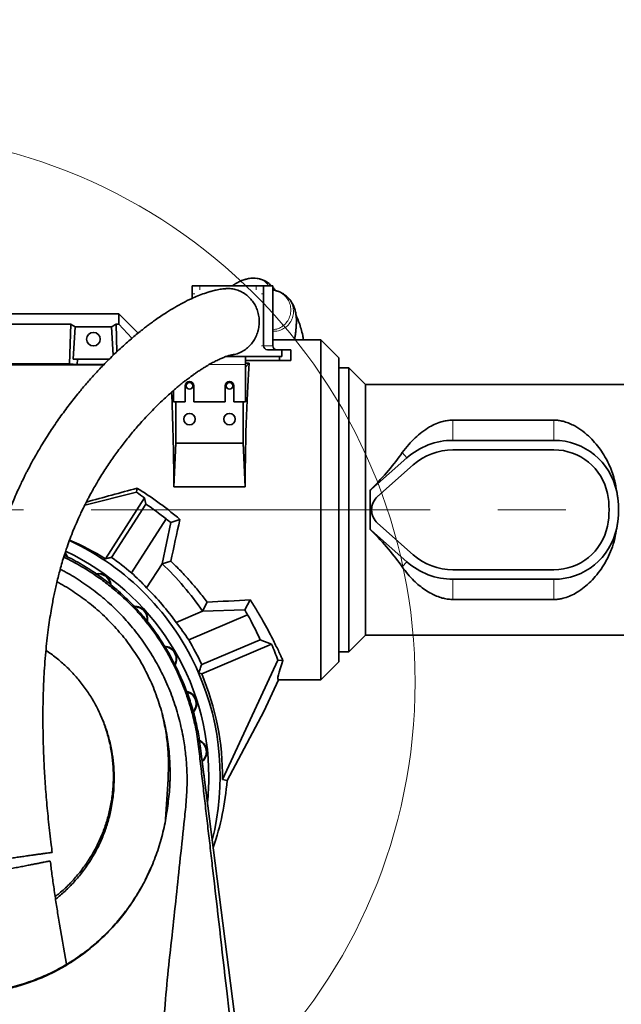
# Model space of a CAD drawing. Header units: millimetres. Extents: x 0 to 12115, y 0 to 8400.
# Tile 89 of 120: x 7390 to 7841, y 4732 to 5471. Entities that reach past the tile are written whole.
import ezdxf

# ---------------------------------------------------------------- set-up
doc = ezdxf.new("R2010")
doc.units = ezdxf.units.MM
doc.header["$LTSCALE"] = 20
doc.linetypes.add('CENTERX2', pattern=[20.32, 12.7, -2.54, 2.54, -2.54])
doc.layers.add('SVART_TEXT', color=7, linetype='Continuous')
doc.styles.add('SLDTEXTSTYLE0', font='TXT', dxfattribs={"width": 0.605})
doc.dimstyles.new('SLDDIMSTYLE0', dxfattribs={"dimtxt": 70, "dimasz": 70, "dimexe": 0, "dimexo": 0.0625, "dimgap": 17.5, "dimtad": 1, "dimdec": 1, "dimrnd": 1e-09, "dimzin": 12, "dimdsep": 46, "dimtxsty": 'SLDTEXTSTYLE0', "dimsah": 1, "dimcen": 0.09, "dimadec": 0, "dimazin": 3, "dimtfac": 1, "dimtofl": 0, "dimtmove": 0, "dimatfit": 3, "dimfxl": 1, "dimfrac": 2, "dimtolj": 1, "dimtzin": 12, "dimarcsym": 0})

# ---------------------------------------------------------------- blocks, each defined once
blk = doc.blocks.new('_D_29')
at = {"color": 7, "linetype": 'Continuous', "lineweight": 0}
for p, q in [((6992.24, 4998.77), (6992.24, 5857.82)), ((8778.06, 5165.35), (8778.06, 5857.82)), ((6992.24, 5827.82), (8778.06, 5827.82))]:
    blk.add_line(p, q, dxfattribs=at)
at = {"color": 7, "linetype": 'Continuous', "lineweight": 18}
for points in [[(6992.24, 5827.82), (7062.24, 5817.82), (7062.24, 5837.82)], [(8778.06, 5827.82), (8708.06, 5837.82), (8708.06, 5817.82)]]:
    blk.add_solid(points, dxfattribs=at)
at = {"color": 7, "linetype": 'Continuous', "lineweight": 18, "insert": (7850.44, 5918.06), "char_height": 70, "attachment_point": 1, "style": 'SLDTEXTSTYLE0'}
blk.add_mtext('*)', dxfattribs=at)
blk = doc.blocks.new('_D_32')
at = {"layer": 'SVART_TEXT'}
for p, q in [((7345.56, 4907.31), (7345.56, 5577.82)), ((8558.06, 5108.07), (8558.06, 5577.82)), ((7345.56, 5547.82), (8558.06, 5547.82))]:
    blk.add_line(p, q, dxfattribs=at)
for points in [[(7345.56, 5547.82), (7415.56, 5537.82), (7415.56, 5557.82)], [(8558.06, 5547.82), (8488.06, 5557.82), (8488.06, 5537.82)]]:
    blk.add_solid(points, dxfattribs=at)
at = {"layer": 'SVART_TEXT', "insert": (7917.1, 5638.06), "char_height": 70, "attachment_point": 1, "style": 'SLDTEXTSTYLE0'}
blk.add_mtext('*)', dxfattribs=at)
blk = doc.blocks.new('_D_46')
at = {"color": 7, "linetype": 'Continuous', "lineweight": 0}
for p, q in [((7059.56, 5262.86), (7059.56, 5717.82)), ((8778.06, 5193.81), (8778.06, 5717.82)), ((8778.06, 5687.82), (7059.56, 5687.82))]:
    blk.add_line(p, q, dxfattribs=at)
at = {"color": 7, "linetype": 'Continuous', "lineweight": 18}
for points in [[(7059.56, 5687.82), (7129.56, 5677.82), (7129.56, 5697.82)], [(8778.06, 5687.82), (8708.06, 5697.82), (8708.06, 5677.82)]]:
    blk.add_solid(points, dxfattribs=at)
at = {"color": 7, "linetype": 'Continuous', "lineweight": 18, "insert": (7884.1, 5778.06), "char_height": 70, "attachment_point": 1, "style": 'SLDTEXTSTYLE0'}
blk.add_mtext('*)', dxfattribs=at)

msp = doc.modelspace()

# ---------------------------------------------------------------- linework, layer by layer
at = {"color": 7, "linetype": 'Continuous', "lineweight": 35}
for p, q in [((7519.582129, 5265.316622), (7519.582129, 5271.316622)), ((7525.220285, 5271.316622), (7519.582129, 5271.316622)), ((7519.582129, 5265.316622), (7519.582129, 5261.910274)), ((7567.506453, 5271.316622), (7525.220285, 5271.316622)), ((7567.506453, 5271.316622), (7573.144609, 5271.316622)), ((7573.144609, 5265.316622), (7573.144609, 5271.316622)), ((7573.144609, 5271.316622), (7579.985011, 5271.316622)), ((7573.144609, 5226.316622), (7573.144609, 5265.316622)), ((7579.985011, 5265.316622), (7579.985011, 5271.316622)), ((7581.911008, 5267.720594), (7579.985011, 5268.12545)), ((7579.985011, 5226.316622), (7579.985011, 5265.316622)), ((7581.709588, 5267.781355), (7581.915129, 5267.759682)), ((7589.807399, 5263.777053), (7589.665588, 5263.909643)), ((7215.039594, 5250.314297), (7464.561545, 5250.314297)), ((7464.561545, 5242.603289), (7464.561545, 5250.314297)), ((7479.05126, 5235.824582), (7464.561545, 5250.314297)), ((7272.552801, 5242.603289), (7428.570289, 5242.603289)), ((7427.667308, 5212.760209), (7428.570289, 5242.603289)), ((7431.91146, 5240.427389), (7430.452249, 5216.314297)), ((7431.91146, 5240.427389), (7459.21163, 5240.427389)), ((7459.21163, 5240.427389), (7460.489086, 5219.317752)), ((7463.180021, 5221.873982), (7462.552801, 5242.603289)), ((7462.552801, 5242.603289), (7464.561545, 5242.603289)), ((7474.373837, 5231.931265), (7464.561545, 5242.603289)), ((7616.061545, 5230.814297), (7579.985011, 5230.814297)), ((7629.561545, 5217.314297), (7616.061545, 5230.814297)), ((7616.061545, 4975.814297), (7616.061545, 5230.814297)), ((7586.770152, 5223.316622), (7575.963686, 5223.316622)), ((7586.770152, 5218.316622), (7586.770152, 5223.316622)), ((7586.770152, 5223.316622), (7593.610554, 5223.316622)), ((7593.610554, 5215.316622), (7593.610554, 5223.316622)), ((7430.452249, 5216.314297), (7433.548349, 5216.314297)), ((7433.430225, 5212.410361), (7433.548349, 5216.314297)), ((7457.574741, 5216.314297), (7433.548349, 5216.314297)), ((7559.560051, 5218.316622), (7545.056033, 5218.316622)), ((7559.560051, 5218.316622), (7559.560051, 5212.316622)), ((7559.560051, 5218.316622), (7585.060051, 5218.316622)), ((7559.560051, 5215.316622), (7585.060051, 5215.316622)), ((7585.060051, 5215.316622), (7585.060051, 5218.316622)), ((7585.060051, 5218.316622), (7586.770152, 5218.316622)), ((7585.060051, 5215.316622), (7593.610554, 5215.316622)), ((7629.561545, 4989.314297), (7629.561545, 5217.314297)), ((7453.31745, 5212.135455), (7216.061545, 5212.135455)), ((7427.667308, 5212.760209), (7273.455782, 5212.760209)), ((7433.430225, 5212.410361), (7427.667308, 5212.760209)), ((7453.585752, 5212.410361), (7433.430225, 5212.410361)), ((7562.424905, 5213.177657), (7559.560051, 5213.177657)), ((7562.424905, 5213.177657), (7559.560051, 5210.312802)), ((7559.560051, 5184.316622), (7559.560051, 5212.316622)), ((7637.061545, 5209.814297), (7629.561545, 5209.814297)), ((7649.561545, 5197.314297), (7637.061545, 5209.814297)), ((7637.061545, 5209.814297), (7637.061545, 4996.814297)), ((7505.560051, 5192.804788), (7505.560051, 5184.316622)), ((7514.260051, 5196.316622), (7514.260051, 5184.316622)), ((7520.860051, 5184.316622), (7520.860051, 5196.316622)), ((7544.260051, 5196.316622), (7544.260051, 5184.316622)), ((7550.860051, 5184.316622), (7550.860051, 5196.316622)), ((7843.214477, 5197.314297), (7649.561545, 5197.314297)), ((7649.561545, 5009.314297), (7649.561545, 5197.314297)), ((7505.560051, 5184.316622), (7514.260051, 5184.316622)), ((7507.273302, 5153.274618), (7507.273302, 5184.316622)), ((7520.860051, 5184.316622), (7544.260051, 5184.316622)), ((7550.860051, 5184.316622), (7559.560051, 5184.316622)), ((7557.849788, 5184.316622), (7557.849788, 5153.274618)), ((7790.657463, 5170.55393), (7715.061545, 5170.55393)), ((7790.657463, 5155.414297), (7715.061545, 5155.414297)), ((7507.273302, 5153.274618), (7505.928777, 5120.437627)), ((7507.273302, 5153.274618), (7557.849788, 5153.274618)), ((7557.849788, 5153.274618), (7559.194313, 5120.437627)), ((7790.657463, 5148.314297), (7715.061545, 5148.314297)), ((7680.511019, 5142.31008), (7653.900493, 5118.732975)), ((7685.21944, 5136.995876), (7658.608914, 5113.41877)), ((7559.194313, 5120.437627), (7505.928777, 5120.437627)), ((7653.792602, 5118.854747), (7652.977634, 5117.981734)), ((7652.977634, 5117.981734), (7653.061545, 5117.946795)), ((7653.061545, 5117.946795), (7653.061545, 5116.989091)), ((7477.827773, 5116.466463), (7439.044929, 5106.787139)), ((7454.548573, 5066.642747), (7483.954202, 5112.271352)), ((7484.909024, 5107.639574), (7483.954202, 5112.271352)), ((7653.061545, 5116.989091), (7653.061545, 5089.639502)), ((7837.786058, 5116.934381), (7837.774428, 5116.989091)), ((7484.909024, 5107.639574), (7459.083373, 5067.566007)), ((7474.029697, 5056.159852), (7500.011957, 5096.476428)), ((7510.387666, 5096.138412), (7503.548111, 5093.843112)), ((7503.548111, 5093.843112), (7497.01565, 5062.880918)), ((7652.977634, 5088.64686), (7653.061545, 5088.681799)), ((7652.977634, 5088.64686), (7653.792602, 5087.773847)), ((7653.061545, 5089.639502), (7653.061545, 5088.681799)), ((7658.608914, 5093.209823), (7685.21944, 5069.632718)), ((7837.774428, 5089.639502), (7837.786058, 5089.694213)), ((7653.900493, 5087.895618), (7680.511019, 5064.318513)), ((7497.01565, 5062.880918), (7485.407628, 5044.868794)), ((7485.40779, 5044.867321), (7497.016524, 5062.880551)), ((7497.016524, 5062.880551), (7497.01565, 5062.880918)), ((7503.585954, 5064.842615), (7497.016524, 5062.880551)), ((7715.061545, 5058.314297), (7790.657463, 5058.314297)), ((7715.061545, 5051.214297), (7790.657463, 5051.214297)), ((7485.40779, 5044.867321), (7485.407628, 5044.868794)), ((7530.769569, 5034.099023), (7527.377066, 5027.181631)), ((7563.101185, 5035.738751), (7559.161353, 5028.353759)), ((7715.061545, 5036.074664), (7790.657463, 5036.074664)), ((7527.377066, 5027.181631), (7507.609189, 5018.790666)), ((7507.610625, 5018.790261), (7527.377279, 5027.180708)), ((7561.162324, 5024.487078), (7516.961372, 5005.724887)), ((7527.377066, 5027.181631), (7527.377279, 5027.180708)), ((7527.377279, 5027.180708), (7559.161353, 5028.353759)), ((7483.844467, 5020.872131), (7483.861544, 5020.85204)), ((7507.610625, 5018.790261), (7507.609189, 5018.790666)), ((7637.061545, 4996.814297), (7649.561545, 5009.314297)), ((7649.561545, 5009.314297), (7843.214477, 5009.314297)), ((7526.700207, 4980.203097), (7579.153327, 5002.468125)), ((7526.738971, 4987.222401), (7570.623552, 5005.8503)), ((7570.623552, 5005.8503), (7579.153327, 5002.468125)), ((7629.561545, 4996.814297), (7637.061545, 4996.814297)), ((7509.325148, 4981.567565), (7507.79619, 4984.76662)), ((7542.331012, 4901.105418), (7583.854511, 4990.567175)), ((7587.608379, 4990.404954), (7583.854511, 4990.567175)), ((7616.061545, 4975.814297), (7629.561545, 4989.314297)), ((7524.356268, 4981.143901), (7526.700207, 4980.203097)), ((7573.175912, 4951.937865), (7584.258111, 4975.814297)), ((7584.258111, 4975.814297), (7616.061545, 4975.814297)), ((7545.744324, 4900.328442), (7573.175912, 4951.937865)), ((7525.600291, 4926.299074), (7562.110745, 4640.314297)), ((7499.618619, 4871.3923), (7501.499458, 4901.282705)), ((7545.744324, 4900.328442), (7542.331012, 4901.105418)), ((7488.897309, 4835.211576), (7484.363687, 4825.677498))]:
    msp.add_line(p, q, dxfattribs=at)
at = {"color": 8, "linetype": 'Continuous', "lineweight": 18}
for p, q in [((7521.58469, 5265.316622), (7519.582129, 5265.316622)), ((7525.220285, 5271.316622), (7525.220285, 5268.316622)), ((7567.506453, 5268.316622), (7567.506453, 5271.316622)), ((7573.144609, 5265.316622), (7571.569469, 5265.316622)), ((7571.569469, 5226.316622), (7573.144609, 5226.316622)), ((7573.144609, 5226.316622), (7579.985011, 5226.316622)), ((7559.560051, 5212.316622), (7532.434957, 5212.316622)), ((7715.061545, 5170.55393), (7715.061545, 5155.414297)), ((7790.657463, 5170.55393), (7790.657463, 5155.414297)), ((7677.075161, 5146.187994), (7680.511019, 5142.31008)), ((7653.792602, 5118.854747), (7653.900493, 5118.732975)), ((7837.786058, 5116.934381), (7837.785646, 5116.934297)), ((7837.786058, 5089.694213), (7837.785646, 5089.694297)), ((7653.792602, 5087.773847), (7653.900493, 5087.895618)), ((7677.075161, 5060.4406), (7680.511019, 5064.318513)), ((7715.061545, 5036.074664), (7715.061545, 5051.214297)), ((7790.657463, 5036.074664), (7790.657463, 5051.214297)), ((7524.630084, 4923.912243), (7525.600291, 4926.299074)), ((7502.741236, 4898.313917), (7501.499458, 4901.282705))]:
    msp.add_line(p, q, dxfattribs=at)
at = {"color": 7, "linetype": 'CENTERX2', "lineweight": 18}
msp.add_line((7037.561545, 5103.314297), (8975.162132, 5103.314297), dxfattribs=at)
at = {"color": 7, "linetype": 'Continuous', "lineweight": 35, "flags": 128}
for points in [[(7477.827773, 5116.466463), (7478.04198, 5117.939023), (7478.274443, 5119.550985)], [(7424.24086, 5070.552738), (7425.098443, 5069.394344), (7425.712935, 5068.231883)], [(7426.197442, 5068.016679), (7425.384977, 5069.624408), (7424.357441, 5070.970182)], [(7528.558795, 4903.125241), (7528.517595, 4904.068901), (7528.302903, 4905.129636)]]:
    msp.add_lwpolyline(points, dxfattribs=at)
at = {"color": 7, "linetype": 'Continuous', "lineweight": 18}
msp.add_circle((7274.850867, 4974.024975), 411.852901, dxfattribs=at)
at = {"color": 7, "linetype": 'Continuous', "lineweight": 35}
for centre, radius in [((7445.561545, 5231.314297), 5.1), ((7517.561545, 5196.314297), 2.5), ((7547.561545, 5196.314297), 2.5), ((7517.561545, 5171.314297), 4.25), ((7547.561545, 5171.314297), 4.25)]:
    msp.add_circle(centre, radius, dxfattribs=at)
for centre, radius, start, end in [((7576.05705, 5226.228889), 2.913763, 178.274564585, 268.163793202), ((7582.897453, 5226.228889), 2.913763, 178.274564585, 268.163793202), ((7517.560051, 5196.316622), 3.3, 0, 180), ((7547.560051, 5196.316622), 3.3, 0, 180), ((7715.061545, 5103.314297), 52.1, 90, 131.541158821), ((7790.657463, 5107.314297), 48.1, 11.603582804, 90), ((7715.061545, 5103.314297), 45, 90, 131.541158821), ((7790.657463, 5107.314297), 41, 11.536959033, 90), ((7667.561545, 5103.314297), 20.6, 131.541158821, 134.739413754), ((7667.561545, 5103.314297), 13.5, 131.541158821, 228.458841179), ((7771.061545, 5103.314297), 61, 348.463040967, 11.536959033), ((7790.657463, 5107.314297), 48.1, 11.536959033, 11.603582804), ((7771.061545, 5103.314297), 68.1, 348.463040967, 11.536959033), ((7345.561545, 4903.314297), 247.318699, 51.354536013, 55.706463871), ((7667.561545, 5103.314297), 20.6, 225.260586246, 228.458841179), ((7790.657463, 5099.314297), 41, 270, 348.463040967), ((7790.657463, 5099.314297), 48.1, 270, 348.396417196), ((7790.657463, 5099.314297), 48.1, 348.396417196, 348.463040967), ((7345.561545, 4903.314297), 195, 23.523562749, 65.14122855), ((7345.561545, 4903.314297), 186.5, 0, 64.882463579), ((7345.561545, 4903.314297), 199.664292, 49.952627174, 55.349885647), ((7715.061545, 5103.314297), 45, 228.458841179, 270), ((7345.561545, 4903.314297), 220, 34.265834, 46.493906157), ((7715.061545, 5103.314297), 52.1, 228.458841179, 270), ((7449.305642, 5046.105796), 9.5, 4.448414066, 101.350144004), ((7449.305642, 5046.105796), 9.135, 6.82583216, 99.88527984), ((7345.561545, 4903.314297), 198.982991, 35.473957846, 45.347513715), ((7476.726607, 5021.415849), 9.5, 348.680964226, 92.842601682), ((7476.726607, 5021.415849), 9.135, 350.60043141, 91.149041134), ((7345.561545, 4903.314297), 247.318699, 24.493536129, 29.337025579), ((7498.415029, 4991.564297), 9.5, 330.599373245, 87.274113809), ((7498.415029, 4991.564297), 9.135, 332.200184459, 85.536264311), ((7345.561545, 4903.314297), 199.664292, 24.850114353, 30.858118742), ((7345.561545, 4903.314297), 253.764856, 20.110609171, 23), ((7345.561545, 4903.314297), 195, 345.830394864, 23.523562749), ((7345.561545, 4903.314297), 196.781864, 359.356840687, 23), ((7513.42302, 4957.855796), 9.5, 318.774158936, 77.96858413), ((7513.42302, 4957.855796), 9.135, 320.243321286, 76.047784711), ((7521.09466, 4921.763571), 9.5, 309.342868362, 65.889261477), ((7521.09466, 4921.763571), 9.135, 310.788731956, 63.925929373), ((7345.561545, 4903.314297), 186.5, 353.978210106, 0)]:
    msp.add_arc(centre, radius, start, end, dxfattribs=at)
for centre, major_axis, ratio, start_param, end_param in [((7393.014457, 5103.314297), (13.289428, 146.801806), 0.5742046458, 5.966267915, 6.0097856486), ((7498.108633, 5103.314297), (-13.289428, 146.801806), 0.5742046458, 0.2733996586, 0.3169173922), ((7565.81577, 5103.314297), (0, 127.5), 0.0524077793, 0.5322382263, 1.4360886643), ((7499.30732, 5103.314297), (0, 127.5), 0.0524077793, 4.8470966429, 5.477986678), ((7558.762808, 5103.314297), (129.392245, 85.143247), 0.3078429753, 5.3160567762, 5.6235817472), ((7393.235612, 5103.314297), (469.966236, 127.337193), 0.01370569, 4.8089341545, 4.8906231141), ((7601.510803, 5103.314297), (0, 94), 0.5543090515, 4.8583835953, 4.8690657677), ((7339.178866, 4907.427653), (210.944358, -135.944362), 0.9995421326, 1.5280353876, 1.5576238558), ((7657.935469, 5103.314297), (0, 94), 0.0524077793, 1.4248017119, 1.7167909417), ((7354.558827, 4897.515944), (207.35956, -133.634117), 0.9990582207, 1.494174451, 1.5120471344), ((7518.859401, 5103.314297), (29.04509, 127.491362), 0.0510985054, 1.638748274, 1.8889528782), ((7601.510803, 5103.314297), (0, 94), 0.5543090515, 4.555712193, 4.5663943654), ((7350.557655, 4900.094524), (165.118912, -106.411877), 0.9995421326, 1.5850977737, 1.7395201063), ((7558.762808, 5103.314297), (129.392245, -85.143247), 0.3078429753, 0.65960356, 0.967128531), ((7338.22572, 4908.041913), (169.068105, -108.956958), 0.9990582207, 1.3216473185, 1.4013666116), ((8744.251674, 5103.314297), (2436.192771, 127.325741), 0.002735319, 4.1908329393, 4.20607201), ((7341.380781, 4913.163561), (-96.35371, 226.995117), 0.9990582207, 4.7797491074, 4.7974046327), ((7348.973104, 4895.277168), (-78.625887, 185.230983), 0.9990582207, 4.8924077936, 4.9722762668), ((7643.436985, 5103.314297), (59.327277, 127.468836), 0.0475136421, 2.6806124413, 3.1637031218), ((7345.561545, 4915.606445), (0, 201.138726), 0.9981308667, 4.3800964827, 4.6363582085)]:
    msp.add_ellipse(centre, major_axis=major_axis, ratio=ratio, start_param=start_param, end_param=end_param, dxfattribs=at)
for points, knots in [([(7569.970795, 5276.467413), (7569.374808, 5276.620164), (7567.899337, 5276.998328), (7565.781326, 5277.099487), (7563.67973, 5277.022941), (7561.852164, 5276.770696), (7560.395092, 5276.458619), (7559.305236, 5276.160273), (7558.495275, 5275.905767), (7557.768575, 5275.654393), (7556.989934, 5275.358927), (7555.925944, 5274.916501), (7554.51923, 5274.258517), (7552.68741, 5273.259902), (7551.074673, 5272.285506), (7550.049036, 5271.543328), (7549.735744, 5271.316622)], [0, 0, 0, 0, 0.0807316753, 0.1998653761, 0.3009227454, 0.384378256, 0.4500798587, 0.4979060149, 0.5314193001, 0.5670880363, 0.606940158, 0.6509759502, 0.7336584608, 0.8310325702, 0.9483870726, 1, 1, 1, 1]), ([(7577.215495, 5272.985102), (7576.791829, 5273.300199), (7575.892793, 5273.968848), (7574.924184, 5274.586948), (7574.073583, 5275.061911), (7573.357797, 5275.376671), (7572.814476, 5275.561856), (7572.498032, 5275.641286), (7572.424845, 5275.640803), (7572.530344, 5275.59283), (7572.960048, 5275.427866), (7573.265784, 5275.297399), (7573.565975, 5275.163681), (7573.849482, 5275.031226), (7574.215892, 5274.855731), (7574.670116, 5274.625526), (7574.874057, 5274.53441), (7574.68975, 5274.683554), (7573.992171, 5275.085448), (7573.229597, 5275.445467), (7572.527886, 5275.732252), (7571.745735, 5276.00613), (7570.919594, 5276.267252), (7570.34134, 5276.426385), (7570.063631, 5276.502809)], [0, 0, 0, 0, 0.0491368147, 0.1042702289, 0.1661155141, 0.2299487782, 0.2902320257, 0.3425283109, 0.3787851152, 0.4061027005, 0.4266645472, 0.44888641, 0.4735092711, 0.5005092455, 0.5298134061, 0.5930520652, 0.6565747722, 0.7169080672, 0.7736693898, 0.8147771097, 0.8621454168, 0.91114289, 0.9573260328, 1, 1, 1, 1]), ([(7579.077827, 5271.316622), (7578.710012, 5271.693831), (7578.146655, 5272.271573), (7577.53433, 5272.709373), (7577.321792, 5272.861333)], [0, 0, 0, 0, 0.6529004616, 1, 1, 1, 1]), ([(7543.915644, 5269.120776), (7543.096548, 5269.033483), (7540.991903, 5268.809185), (7537.794311, 5268.178207), (7534.496629, 5267.387452), (7531.607893, 5266.557016), (7528.079762, 5265.410221), (7523.874076, 5263.823545), (7518.571436, 5261.513064), (7512.744253, 5258.624703), (7506.56209, 5255.184626), (7500.953358, 5251.749973), (7496.196068, 5248.623809), (7492.430304, 5246.020334), (7489.285104, 5243.755412), (7486.524673, 5241.705036), (7483.701737, 5239.549), (7480.404273, 5236.950052), (7476.81081, 5234.014082), (7472.975573, 5230.764335), (7468.972678, 5227.247508), (7464.736537, 5223.379108), (7460.423812, 5219.282743), (7456.178625, 5215.092833), (7451.267416, 5210.061484), (7445.752514, 5204.14403), (7439.704897, 5197.286455), (7433.325358, 5189.649407), (7426.593807, 5181.074643), (7419.462167, 5171.30576), (7412.475209, 5160.972984), (7407.051614, 5152.262752), (7403.176021, 5145.639207), (7400.881275, 5141.581067), (7398.881487, 5137.929368), (7397.221648, 5134.811311), (7395.88782, 5132.244297), (7394.743203, 5129.99749), (7393.552297, 5127.616903), (7392.091657, 5124.629931), (7390.27254, 5120.79392), (7388.123911, 5116.081088), (7385.683144, 5110.458244), (7382.920299, 5103.699663), (7380.077062, 5096.196763), (7377.380166, 5088.417203), (7375.054389, 5081.098046), (7373.067942, 5074.305049), (7371.380198, 5068.063274), (7369.977592, 5062.481967), (7368.818679, 5057.555404), (7367.835107, 5053.120804), (7366.925886, 5048.783645), (7366.031766, 5044.256717), (7364.996741, 5038.659153), (7363.848615, 5031.866094), (7362.631948, 5023.750534), (7361.486127, 5014.960426), (7360.439833, 5005.489654), (7359.516374, 4995.28089), (7358.741891, 4984.24626), (7358.152996, 4972.299982), (7357.79553, 4959.422936), (7357.714549, 4945.645286), (7357.949126, 4931.012388), (7358.522977, 4915.576186), (7359.445999, 4899.371358), (7360.716453, 4882.433041), (7362.355943, 4864.804693), (7363.872363, 4850.401951), (7364.948859, 4841.875751), (7365.257258, 4839.433132)], [0, 0, 0, 0, 0.00711246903, 0.01827528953, 0.02784851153, 0.03627117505, 0.04453151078, 0.06032475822, 0.07627924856, 0.09660535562, 0.11814542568, 0.13877936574, 0.15358123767, 0.16690605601, 0.17765070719, 0.1860946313, 0.19563457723, 0.20712031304, 0.2205789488, 0.23328935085, 0.2473898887, 0.26270234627, 0.27799258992, 0.29301413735, 0.30774949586, 0.33029000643, 0.35203603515, 0.37294904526, 0.39964613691, 0.4260100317, 0.45252609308, 0.47910434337, 0.48917098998, 0.49861357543, 0.5067283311, 0.51353872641, 0.5190658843, 0.52332855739, 0.52789517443, 0.5341364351, 0.54202507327, 0.55152698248, 0.56260179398, 0.57519694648, 0.59033840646, 0.60436160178, 0.61715197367, 0.62876590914, 0.63925157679, 0.64864710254, 0.65653369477, 0.66349760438, 0.67029940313, 0.67756251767, 0.68528637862, 0.6970525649, 0.7097600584, 0.72342224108, 0.73805640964, 0.75368516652, 0.77057838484, 0.78891392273, 0.80870342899, 0.82995443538, 0.85266934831, 0.87685878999, 0.90253593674, 0.92967923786, 0.95821930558, 0.98803050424, 1, 1, 1, 1]), ([(7552.861375, 5268.316622), (7551.593925, 5268.622586), (7549.022284, 5269.243382), (7545.969037, 5269.469492), (7544.289114, 5269.130689), (7543.926369, 5269.057532)], [0, 0, 0, 0, 0.4324573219, 0.8774508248, 1, 1, 1, 1]), ([(7549.445778, 5219.613627), (7549.784597, 5219.64038), (7551.42179, 5219.769654), (7554.302309, 5220.708174), (7557.9111, 5222.407266), (7561.217651, 5224.804751), (7564.075522, 5227.717029), (7566.453401, 5231.133385), (7568.241222, 5234.889295), (7569.421026, 5238.947661), (7569.938496, 5243.119128), (7569.788959, 5247.361657), (7568.979825, 5251.478854), (7567.519629, 5255.429417), (7565.475269, 5259.030467), (7562.868814, 5262.249101), (7559.851937, 5264.888598), (7556.492411, 5267.001453), (7554.082334, 5267.874388), (7552.861375, 5268.316622)], [0, 0, 0, 0, 0.0159080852, 0.0768688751, 0.1395977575, 0.200553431, 0.2632783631, 0.3242055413, 0.3869021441, 0.4477846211, 0.5104345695, 0.5712856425, 0.6339010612, 0.6947604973, 0.7573822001, 0.8182901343, 0.8809608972, 0.9396941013, 1, 1, 1, 1]), ([(7582.096816, 5267.722226), (7581.941485, 5267.945434), (7581.557476, 5268.497248), (7580.848747, 5269.426857), (7580.274868, 5270.064067), (7579.985011, 5270.385911)], [0, 0, 0, 0, 0.2515955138, 0.6219932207, 1, 1, 1, 1]), ([(7589.888077, 5263.861773), (7589.653762, 5264.046849), (7589.145603, 5264.448225), (7588.456536, 5264.931692), (7587.848998, 5265.338333), (7587.319525, 5265.67291), (7586.868392, 5265.945431), (7586.48683, 5266.164133), (7586.159699, 5266.340388), (7585.865254, 5266.486931), (7585.577538, 5266.617266), (7585.268676, 5266.744278), (7584.911616, 5266.879143), (7584.482295, 5267.029846), (7583.96231, 5267.201498), (7583.335615, 5267.392985), (7582.592479, 5267.606194), (7581.990195, 5267.749852), (7581.712802, 5267.816016)], [0, 0, 0, 0, 0.0329765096, 0.0715161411, 0.1192979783, 0.1780296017, 0.247654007, 0.3266751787, 0.4125200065, 0.5019036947, 0.5911920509, 0.6767607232, 0.7553527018, 0.8244355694, 0.8825592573, 0.9297094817, 0.9676263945, 1, 1, 1, 1]), ([(7596.343381, 5230.814297), (7596.360239, 5230.925141), (7596.539068, 5232.101007), (7596.816264, 5234.036858), (7597.173032, 5236.745054), (7597.462872, 5239.460566), (7597.672556, 5242.438402), (7597.741038, 5245.604547), (7597.543976, 5248.891832), (7597.079589, 5251.719293), (7596.414195, 5254.283859), (7595.372017, 5256.845858), (7594.337466, 5258.738476), (7593.252123, 5260.393325), (7591.74329, 5262.169099), (7590.549808, 5263.421211), (7589.762231, 5263.956344), (7589.729834, 5263.978357)], [0, 0, 0, 0, 0.0080198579, 0.0850770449, 0.1534911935, 0.2250635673, 0.3065965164, 0.4014155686, 0.5118954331, 0.5951108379, 0.6761543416, 0.7495680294, 0.7974378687, 0.8538359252, 0.9199668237, 0.9967077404, 1, 1, 1, 1]), ([(7603.046405, 5230.814297), (7602.848424, 5231.923873), (7602.335675, 5234.797554), (7601.25632, 5239.079403), (7599.815643, 5243.629598), (7598.521911, 5246.912299), (7597.678968, 5248.62477), (7597.466805, 5249.055788)], [0, 0, 0, 0, 0.15491317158, 0.40120832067, 0.65948901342, 0.91429555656, 1, 1, 1, 1]), ([(7414.690652, 4846.410729), (7414.434291, 4848.327185), (7413.425125, 4855.871322), (7411.956388, 4869.047734), (7410.365177, 4885.607122), (7409.177951, 4901.510259), (7408.355208, 4916.647007), (7407.869763, 4930.955708), (7407.680043, 4944.388679), (7407.74788, 4956.935735), (7408.04193, 4968.606497), (7408.531314, 4979.411655), (7409.185718, 4989.377172), (7409.978308, 4998.58133), (7410.885617, 5007.109512), (7411.887097, 5015.031505), (7412.957956, 5022.360009), (7414.006716, 5028.70179), (7414.997974, 5034.139527), (7415.906398, 5038.756174), (7416.842066, 5043.195216), (7417.87689, 5047.792548), (7419.021693, 5052.532674), (7420.309839, 5057.500794), (7421.734352, 5062.623247), (7423.388061, 5068.143364), (7425.300065, 5074.042901), (7427.487361, 5080.247227), (7429.833807, 5086.360986), (7432.159885, 5091.984302), (7434.272342, 5096.788419), (7436.104406, 5100.756884), (7437.615776, 5103.907766), (7438.799064, 5106.304392), (7439.813035, 5108.315752), (7440.870725, 5110.374657), (7442.160272, 5112.828869), (7443.720359, 5115.7199), (7445.545401, 5119.000663), (7447.569754, 5122.518937), (7450.936798, 5128.172312), (7455.626555, 5135.571089), (7461.668471, 5144.354272), (7467.837832, 5152.671397), (7474.239212, 5160.702868), (7481.227768, 5168.861819), (7488.857968, 5177.097271), (7495.33983, 5183.523839), (7500.268399, 5188.121131), (7503.432843, 5190.969201), (7506.372832, 5193.525712), (7509.003542, 5195.740872), (7511.334431, 5197.646744), (7513.376206, 5199.272424), (7515.166353, 5200.663593), (7516.734495, 5201.85597), (7518.249375, 5202.985367), (7519.847869, 5204.152467), (7521.676022, 5205.454591), (7523.700584, 5206.854723), (7525.867695, 5208.30256), (7528.101208, 5209.738208), (7530.835568, 5211.422101), (7533.989893, 5213.245042), (7537.40338, 5215.044237), (7540.515428, 5216.521682), (7542.916693, 5217.530789), (7544.674826, 5218.192509), (7545.935537, 5218.626683), (7547.176106, 5219.009976), (7548.328494, 5219.315441), (7549.062093, 5219.481928), (7549.365472, 5219.523562), (7549.453383, 5219.535626)], [0, 0, 0, 0, 0.0103962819, 0.0409250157, 0.0700997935, 0.0978124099, 0.1239820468, 0.1485525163, 0.1714905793, 0.192803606, 0.2125354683, 0.2307417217, 0.2474827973, 0.262893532, 0.2773031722, 0.2907703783, 0.3033216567, 0.3149780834, 0.3236698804, 0.3318048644, 0.3393884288, 0.347373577, 0.3566614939, 0.3654173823, 0.3751235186, 0.3858160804, 0.3975468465, 0.410389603, 0.4241145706, 0.4366974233, 0.4476908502, 0.4570034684, 0.4646073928, 0.4703562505, 0.4745532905, 0.4795575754, 0.4858349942, 0.4932673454, 0.5019865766, 0.5118101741, 0.5217794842, 0.5489363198, 0.576121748, 0.6032034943, 0.631059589, 0.660583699, 0.6948697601, 0.7308646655, 0.7454178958, 0.7595621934, 0.7725057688, 0.7842488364, 0.7944418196, 0.8035358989, 0.8115428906, 0.8184755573, 0.8246831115, 0.8320742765, 0.8403773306, 0.8499386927, 0.8602457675, 0.8709256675, 0.8819515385, 0.9001112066, 0.9179303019, 0.9347864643, 0.9507440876, 0.9590498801, 0.9673670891, 0.975667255, 0.9846690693, 0.9955575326, 1, 1, 1, 1]), ([(7715.061545, 5170.55393), (7714.868481, 5170.552722), (7713.470184, 5170.543973), (7710.869055, 5170.318409), (7706.721749, 5169.478807), (7702.21025, 5167.89842), (7696.999057, 5165.262728), (7691.728055, 5161.7653), (7686.525311, 5157.328357), (7681.569379, 5152.204294), (7678.627083, 5148.265514), (7677.075161, 5146.187994)], [0, 0, 0, 0, 0.0114906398, 0.0832225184, 0.1550394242, 0.2675196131, 0.380300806, 0.5305848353, 0.6814138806, 0.8319609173, 1, 1, 1, 1]), ([(7837.774428, 5116.989091), (7837.361301, 5119.625376), (7836.626558, 5124.31399), (7834.7022, 5130.738215), (7832.516143, 5136.358601), (7829.751544, 5141.955964), (7826.388701, 5147.446381), (7822.390317, 5152.743658), (7817.776158, 5157.730908), (7812.523332, 5162.319457), (7807.311277, 5165.763672), (7802.543979, 5168.10271), (7798.742329, 5169.455395), (7795.036068, 5170.269308), (7792.410878, 5170.536621), (7790.948421, 5170.551058), (7790.657463, 5170.55393)], [0, 0, 0, 0, 0.0987802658, 0.1756800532, 0.2527882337, 0.3297402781, 0.4185159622, 0.5075072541, 0.5963106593, 0.6942369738, 0.7920353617, 0.8478940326, 0.903654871, 0.9465379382, 0.9893636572, 1, 1, 1, 1]), ([(7510.387666, 5096.138412), (7507.853878, 5098.249869), (7502.780347, 5102.477748), (7494.849029, 5108.464821), (7486.703153, 5114.208055), (7481.085853, 5117.768842), (7478.274443, 5119.550985)], [0, 0, 0, 0, 0.2486252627, 0.4978349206, 0.7486706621, 1, 1, 1, 1]), ([(7837.786058, 5089.694213), (7838.067303, 5091.162676), (7838.631706, 5094.1096), (7839.098409, 5098.656359), (7839.271353, 5103.286087), (7839.102844, 5107.913171), (7838.63688, 5112.486821), (7838.070321, 5115.448435), (7837.786058, 5116.934381)], [0, 0, 0, 0, 0.1642361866, 0.3295906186, 0.4985535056, 0.6687912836, 0.833820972, 1, 1, 1, 1]), ([(7790.657463, 5036.074664), (7791.119893, 5036.081772), (7792.697095, 5036.106016), (7795.36888, 5036.421272), (7799.264934, 5037.310713), (7803.565086, 5038.935239), (7808.553166, 5041.623166), (7813.557103, 5045.146026), (7818.462013, 5049.566151), (7823.012052, 5054.633695), (7827.195617, 5060.3589), (7830.902931, 5066.758973), (7834.012255, 5073.792938), (7836.464287, 5081.419656), (7837.337783, 5086.899982), (7837.774428, 5089.639502)], [0, 0, 0, 0, 0.0169035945, 0.0576528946, 0.0984509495, 0.1662312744, 0.2341930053, 0.323759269, 0.4136481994, 0.5033580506, 0.600349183, 0.6975911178, 0.7944885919, 0.8972683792, 1, 1, 1, 1]), ([(7423.328305, 5067.874086), (7427.72168, 5065.62987), (7436.549568, 5061.120425), (7448.07819, 5053.62974), (7458.175098, 5046.066799), (7465.937662, 5039.44608), (7472.60884, 5033.123927), (7478.307698, 5027.256502), (7481.997575, 5023.001756), (7483.844467, 5020.872131)], [0, 0, 0, 0, 0.1915755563, 0.3849449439, 0.5333298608, 0.6817166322, 0.7812239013, 0.890496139, 1, 1, 1, 1]), ([(7423.725969, 5069.106255), (7425.447047, 5068.315867), (7431.806259, 5065.395462), (7442.077424, 5059.22434), (7454.46009, 5050.665019), (7466.00645, 5041.078296), (7476.829657, 5030.471206), (7486.720394, 5018.994108), (7495.555045, 5006.733777), (7502.594498, 4995.331314), (7506.211722, 4987.755928), (7507.669148, 4984.703708)], [0, 0, 0, 0, 0.04671184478, 0.17259563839, 0.29498697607, 0.41822726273, 0.54277647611, 0.66911719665, 0.79228689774, 0.9163097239, 1, 1, 1, 1]), ([(7459.083373, 5067.566007), (7458.301908, 5067.409373), (7456.793817, 5067.107096), (7455.278623, 5066.793732), (7454.548573, 5066.642747)], [0, 0, 0, 0, 0.518180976, 1, 1, 1, 1]), ([(7420.653675, 5058.675543), (7421.656637, 5058.192202), (7426.824154, 5055.701902), (7435.681463, 5050.189602), (7447.09823, 5042.149155), (7457.889566, 5033.046049), (7467.970575, 5023.064776), (7477.337384, 5012.142618), (7485.84504, 5000.402288), (7493.458799, 4987.855946), (7500.071913, 4974.618884), (7505.630127, 4960.734524), (7510.0634, 4946.277209), (7513.040471, 4932.600236), (7514.820267, 4919.892705), (7515.619221, 4909.580429), (7515.84546, 4900.679591), (7515.675886, 4893.214082), (7515.032026, 4883.498134), (7513.379019, 4866.498741), (7509.544321, 4832.525178), (7505.64429, 4793.572636), (7501.145288, 4754.600947), (7499.502727, 4734.989168), (7498.681361, 4725.182267)], [0, 0, 0, 0, 0.0089521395, 0.0461237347, 0.0838425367, 0.1215625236, 0.160028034, 0.1984945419, 0.2379744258, 0.2774551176, 0.3174580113, 0.3579949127, 0.3988073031, 0.4401821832, 0.4715675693, 0.5029534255, 0.5240959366, 0.5437951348, 0.5634969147, 0.6030200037, 0.6821888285, 0.8404996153, 0.9202415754, 1, 1, 1, 1]), ([(7503.585954, 5064.842615), (7506.082189, 5062.395047), (7511.087387, 5057.487429), (7518.084281, 5049.825569), (7524.735054, 5041.991644), (7528.753719, 5036.735579), (7530.769569, 5034.099023)], [0, 0, 0, 0, 0.2465196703, 0.4942964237, 0.7463280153, 1, 1, 1, 1]), ([(7677.075161, 5060.4406), (7678.425271, 5058.616731), (7681.125545, 5054.968916), (7685.44492, 5050.393913), (7689.773838, 5046.485042), (7694.106875, 5043.223319), (7698.454443, 5040.585298), (7702.755599, 5038.542716), (7706.703499, 5037.176945), (7710.594725, 5036.347195), (7713.326446, 5036.088305), (7714.817163, 5036.076585), (7715.061545, 5036.074664)], [0, 0, 0, 0, 0.1470138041, 0.2940337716, 0.4131826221, 0.5324797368, 0.6514446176, 0.744306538, 0.8370184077, 0.9112875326, 0.9854568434, 1, 1, 1, 1]), ([(7480.553846, 4990.30236), (7478.003039, 4994.232922), (7472.883909, 5002.121036), (7463.899777, 5013.195978), (7453.928066, 5023.635151), (7443.114092, 5033.134768), (7431.510966, 5041.491827), (7423.228706, 5046.821926), (7418.588512, 5049.070089), (7418.241249, 5049.238337)], [0, 0, 0, 0, 0.1624858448, 0.326087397, 0.4932906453, 0.6617785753, 0.8226598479, 0.9867282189, 1, 1, 1, 1]), ([(7587.608379, 4990.404954), (7587.075322, 4991.547495), (7586.009207, 4993.832576), (7584.182403, 4997.689538), (7582.171156, 5001.844973), (7579.647504, 5006.912742), (7576.506337, 5012.975431), (7572.55837, 5020.173934), (7568.14724, 5027.774945), (7564.783233, 5033.084102), (7563.101185, 5035.738751)], [0, 0, 0, 0, 0.1018117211, 0.2036234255, 0.3069150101, 0.4102068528, 0.5555511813, 0.7008989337, 0.8504454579, 1, 1, 1, 1]), ([(7483.861544, 5020.85204), (7486.834382, 5017.190345), (7492.781681, 5009.864959), (7500.579588, 4998.043305), (7507.496694, 4985.697372), (7513.124312, 4973.470848), (7517.615471, 4961.528403), (7521.08806, 4949.977646), (7523.844498, 4938.228663), (7525.014603, 4930.2758), (7525.599709, 4926.299001)], [0, 0, 0, 0, 0.1347545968, 0.2695826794, 0.4044802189, 0.539440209, 0.6545351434, 0.7696645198, 0.8848216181, 1, 1, 1, 1]), ([(7483.862023, 5020.852441), (7485.949087, 5018.195109), (7490.125274, 5012.877825), (7495.882471, 5004.494281), (7502.149968, 4994.270039), (7508.498042, 4981.992194), (7513.937903, 4968.927261), (7517.940341, 4956.937208), (7520.529354, 4947.335074), (7522.390073, 4938.782875), (7523.723981, 4931.344646), (7524.328288, 4926.387758), (7524.630084, 4923.912243)], [0, 0, 0, 0, 0.0951531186, 0.1904001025, 0.2855677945, 0.4321830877, 0.5787995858, 0.6833145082, 0.7878306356, 0.858597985, 0.9293825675, 1, 1, 1, 1]), ([(7461.134293, 4903.321092), (7461.018885, 4906.517794), (7460.787262, 4912.933524), (7459.414921, 4922.558583), (7457.273618, 4932.15339), (7454.313983, 4941.507901), (7450.59254, 4950.532983), (7446.145712, 4959.170159), (7440.928326, 4967.503331), (7435.051801, 4975.321723), (7428.564099, 4982.607115), (7421.497828, 4989.245866), (7415.266532, 4994.359557), (7411.238375, 4996.980143), (7409.944524, 4997.821879)], [0, 0, 0, 0, 0.0857838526, 0.1721667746, 0.2604256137, 0.3493305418, 0.435087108, 0.5220806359, 0.6096955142, 0.6985862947, 0.7842261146, 0.871098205, 0.9585965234, 1, 1, 1, 1]), ([(7500.752442, 4877.725342), (7501.408706, 4882.383066), (7502.721241, 4891.698558), (7503.226546, 4905.928082), (7502.618522, 4920.261822), (7500.761465, 4934.681598), (7497.678369, 4948.954016), (7493.302934, 4963.102588), (7487.728047, 4977.001462), (7482.945234, 4985.868751), (7480.553846, 4990.30236)], [0, 0, 0, 0, 0.1206857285, 0.2413725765, 0.3653942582, 0.4894162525, 0.6151652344, 0.740913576, 0.8704578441, 1, 1, 1, 1]), ([(7524.356268, 4981.143901), (7524.757555, 4982.154719), (7525.563963, 4984.186015), (7526.346062, 4986.207069), (7526.738971, 4987.222401)], [0, 0, 0, 0, 0.49762261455, 1, 1, 1, 1]), ([(7416.895025, 4813.244275), (7417.961253, 4814.057312), (7421.644255, 4816.865734), (7427.314581, 4822.281132), (7433.867196, 4829.429848), (7439.742498, 4837.102376), (7445.020676, 4845.317347), (7449.565846, 4853.923792), (7453.356039, 4862.863221), (7456.365537, 4872.046701), (7458.620058, 4881.563472), (7460.055164, 4891.20219), (7460.67085, 4900.890622), (7460.469292, 4910.539702), (7459.441358, 4920.237143), (7457.611533, 4929.793324), (7454.958735, 4939.115661), (7452.196744, 4946.792149), (7450.017872, 4951.241993), (7449.250759, 4952.808645)], [0, 0, 0, 0, 0.0259812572, 0.0897454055, 0.1515806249, 0.2138509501, 0.2767879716, 0.3406396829, 0.4022622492, 0.4647738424, 0.5277323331, 0.5916075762, 0.6534270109, 0.7156846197, 0.7784462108, 0.8422361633, 0.9040032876, 0.9662025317, 1, 1, 1, 1]), ([(7497.072859, 4950.196777), (7497.94214, 4946.384331), (7499.733454, 4938.528081), (7501.262343, 4926.377675), (7502.009034, 4913.859986), (7501.669658, 4905.483572), (7501.499458, 4901.282705)], [0, 0, 0, 0, 0.23784030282, 0.49011397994, 0.74428632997, 1, 1, 1, 1]), ([(7524.630084, 4923.912243), (7525.168339, 4918.990928), (7526.245012, 4909.146803), (7527.945, 4894.25959), (7529.677912, 4879.342864), (7531.430594, 4864.403632), (7533.183949, 4849.463993), (7537.874368, 4808.852307), (7542.650243, 4767.119197), (7547.560102, 4724.217856), (7549.657903, 4705.825841), (7551.772933, 4687.422613), (7553.918342, 4669.006583), (7556.607538, 4646.469659), (7559.869368, 4619.854963), (7563.689857, 4589.193881), (7567.5544, 4558.59094), (7571.440508, 4528.019261), (7575.331781, 4497.45833), (7581.771317, 4446.550123), (7590.733155, 4375.251478), (7600.245524, 4299.920612), (7607.693881, 4240.776216), (7613.076315, 4197.819164), (7618.46332, 4154.872135), (7623.865152, 4111.952149), (7627.499121, 4083.409995), (7629.316048, 4069.139363)], [0, 0, 0, 0, 0.01735864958, 0.03472257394, 0.05211539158, 0.06952968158, 0.0869431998, 0.1043349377, 0.21161820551, 0.23309054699, 0.25457441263, 0.27605036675, 0.29750846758, 0.31895919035, 0.35479058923, 0.39062642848, 0.42648815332, 0.46237069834, 0.49825460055, 0.53411805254, 0.64140146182, 0.74868463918, 0.79894834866, 0.84921650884, 0.89948314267, 0.94974313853, 1, 1, 1, 1]), ([(7417.174942, 4811.36892), (7418.081652, 4812.051525), (7421.539342, 4814.654599), (7427.056286, 4819.859704), (7433.676808, 4826.943849), (7439.710605, 4834.695276), (7445.050278, 4842.877261), (7449.670348, 4851.456438), (7453.536242, 4860.34511), (7456.674022, 4869.641404), (7459.177951, 4879.923175), (7460.90513, 4891.193595), (7461.057627, 4899.263866), (7461.134293, 4903.321092)], [0, 0, 0, 0, 0.03224512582, 0.12296495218, 0.21499138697, 0.30767984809, 0.40171706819, 0.49234920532, 0.5842778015, 0.67687173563, 0.77081584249, 0.88478060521, 1, 1, 1, 1]), ([(7374.962517, 4742.767597), (7375.065156, 4742.786526), (7379.286315, 4743.564982), (7387.576889, 4745.482405), (7399.585051, 4749.335944), (7411.234348, 4754.163802), (7422.422607, 4759.925235), (7433.070878, 4766.603351), (7443.13926, 4774.122355), (7452.565988, 4782.412138), (7461.357834, 4791.485514), (7469.433241, 4801.321473), (7476.755241, 4811.857404), (7483.217684, 4822.920646), (7489.003735, 4834.896931), (7493.940983, 4847.783169), (7497.882541, 4861.523782), (7499.87431, 4871.582896), (7500.649273, 4877.003686), (7500.752442, 4877.725342)], [0, 0, 0, 0, 0.0015798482, 0.0649733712, 0.1285982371, 0.1922278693, 0.2556279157, 0.3189482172, 0.3824841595, 0.4460290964, 0.5093617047, 0.5743561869, 0.6395608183, 0.7047754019, 0.769783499, 0.8427388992, 0.9158326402, 0.9887950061, 1, 1, 1, 1]), ([(7371.237364, 4840.277054), (7372.162897, 4840.407751), (7374.039972, 4840.672819), (7377.450711, 4841.154461), (7381.242606, 4841.689927), (7385.238265, 4842.254167), (7389.365347, 4842.836966), (7393.385931, 4843.404725), (7397.307913, 4843.958561), (7400.963556, 4844.474787), (7404.354895, 4844.953689), (7407.375448, 4845.380231), (7409.982027, 4845.748315), (7412.100358, 4846.047451), (7413.633658, 4846.263974), (7414.536797, 4846.391509), (7414.577848, 4846.397306), (7414.596052, 4846.399876)], [0, 0, 0, 0, 0.06777168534, 0.137447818, 0.20524451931, 0.27516229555, 0.3403681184, 0.40757223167, 0.47106619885, 0.53638002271, 0.60036758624, 0.66608333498, 0.73252903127, 0.80071320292, 0.87078274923, 0.94269821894, 1, 1, 1, 1]), ([(7364.03348, 4830.370456), (7364.074304, 4830.378392), (7364.158358, 4830.39473), (7365.225419, 4830.602141), (7366.99252, 4830.945624), (7369.501908, 4831.433389), (7372.604261, 4832.036412), (7376.251794, 4832.745406), (7380.189137, 4833.510732), (7384.383978, 4834.326109), (7388.534674, 4835.132906), (7392.661974, 4835.935155), (7396.521716, 4836.685397), (7400.157296, 4837.392067), (7403.428497, 4838.027911), (7406.340624, 4838.593959), (7408.821712, 4839.076224), (7410.829159, 4839.466424), (7412.268615, 4839.74622), (7413.090257, 4839.905927), (7413.114133, 4839.910568), (7413.123816, 4839.91245)], [0, 0, 0, 0, 0.0541987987, 0.1115914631, 0.1706316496, 0.2282952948, 0.2877408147, 0.3435696, 0.4012178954, 0.4538789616, 0.5082630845, 0.5578771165, 0.6090268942, 0.6570668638, 0.7064671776, 0.7550839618, 0.8049833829, 0.8560672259, 0.908465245, 0.962879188, 1, 1, 1, 1]), ([(7425.350375, 4762.474461), (7423.313882, 4773.976684), (7420.620793, 4789.187398), (7417.659839, 4808.022318), (7416.014545, 4819.046201), (7414.511703, 4829.676444), (7413.629479, 4836.621912), (7413.210241, 4839.922436)], [0, 0, 0, 0, 0.4438802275, 0.5869939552, 0.7295741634, 0.8714921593, 1, 1, 1, 1]), ([(7483.497638, 4823.884442), (7481.285042, 4819.943537), (7476.820292, 4811.991268), (7468.762571, 4800.696295), (7459.65834, 4789.912489), (7449.748884, 4780.155389), (7439.254656, 4771.492125), (7428.245593, 4763.887338), (7416.445888, 4757.182649), (7403.805612, 4751.432001), (7392.715488, 4747.579658), (7383.505241, 4745.099571), (7378.352057, 4743.966712), (7375.520231, 4743.437395), (7375.045384, 4743.348638)], [0, 0, 0, 0, 0.0975558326, 0.1968558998, 0.298505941, 0.400998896, 0.4952648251, 0.5902396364, 0.6875078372, 0.7855902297, 0.8871324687, 0.9383353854, 0.9896599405, 1, 1, 1, 1])]:
    msp.add_open_spline(points, degree=3, knots=knots, dxfattribs=at)
at = {"color": 8, "linetype": 'Continuous', "lineweight": 18}
for points, knots in [([(7576.681453, 5271.316622), (7576.546489, 5271.594959), (7576.101485, 5272.512691), (7574.941626, 5273.830302), (7573.286263, 5275.170925), (7571.593859, 5276.083028), (7570.43762, 5276.363424), (7569.973207, 5276.476047)], [0, 0, 0, 0, 0.1059308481, 0.3492752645, 0.5927331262, 0.8364179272, 1, 1, 1, 1]), ([(7577.139203, 5272.989697), (7577.306805, 5272.877907), (7577.982532, 5272.427203), (7578.499979, 5271.793298), (7578.889083, 5271.316622)], [0, 0, 0, 0, 0.248032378, 1, 1, 1, 1]), ([(7579.985011, 5269.67141), (7580.066425, 5269.547598), (7580.406537, 5269.030365), (7580.577282, 5268.430173), (7580.707155, 5267.973651)], [0, 0, 0, 0, 0.2393745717, 1, 1, 1, 1]), ([(7581.915129, 5267.759682), (7581.935624, 5267.757559), (7583.350685, 5267.610941), (7585.967633, 5266.274135), (7589.360332, 5263.77628), (7591.89177, 5260.313366), (7593.373593, 5256.31864), (7593.680581, 5252.061012), (7592.778059, 5247.893009), (7590.744394, 5244.137624), (7587.737938, 5241.130878), (7584.064017, 5239.007727), (7581.329429, 5238.532535), (7579.985011, 5238.298914)], [0, 0, 0, 0, 0.0014709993, 0.1015640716, 0.2018270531, 0.3021919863, 0.4023944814, 0.5025373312, 0.6027478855, 0.7029398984, 0.8030721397, 0.9031834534, 1, 1, 1, 1]), ([(7579.985011, 5237.185469), (7581.405265, 5237.241104), (7584.26013, 5237.352937), (7588.26242, 5239.063506), (7591.656878, 5241.75314), (7594.118508, 5245.339043), (7595.477746, 5249.461734), (7595.605369, 5253.812773), (7594.488473, 5257.99585), (7592.522728, 5261.4834), (7590.615593, 5263.094368), (7589.807399, 5263.777053)], [0, 0, 0, 0, 0.1132419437, 0.2276287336, 0.3420901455, 0.4568697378, 0.5713386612, 0.6859366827, 0.8007662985, 0.915570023, 1, 1, 1, 1])]:
    msp.add_open_spline(points, degree=3, knots=knots, dxfattribs=at)

# ---------------------------------------------------------------- dimensions: what is measured, and where the dimension line sits
at = {"color": 7, "linetype": 'Continuous', "lineweight": 18}
dim = msp.add_linear_dim(base=(8778.061545, 5827.822785), p1=(6992.242775, 4994.772028), p2=(8778.061545, 5161.346927), angle=0, text='*)', dimstyle='SLDDIMSTYLE0', dxfattribs=at)
dim.commit()
dim.dimension.update_dxf_attribs({"geometry": '_D_29', "text_midpoint": (7885.15216, 5827.822785), "dimtype": 160})
dim = msp.add_linear_dim(base=(7059.561545, 5687.822785), p1=(8778.061545, 5189.814297), p2=(7059.561545, 5258.864801), text='*)', dimstyle='SLDDIMSTYLE0', dxfattribs=at)
dim.commit()
dim.dimension.update_dxf_attribs({"geometry": '_D_46', "text_midpoint": (7918.811545, 5687.822785), "dimtype": 160})
at = {"layer": 'SVART_TEXT'}
dim = msp.add_linear_dim(base=(8558.061545, 5547.822785), p1=(7345.561545, 4903.314297), p2=(8558.061545, 5104.071957), text='*)', dimstyle='SLDDIMSTYLE0', dxfattribs=at)
dim.commit()
dim.dimension.update_dxf_attribs({"geometry": '_D_32', "text_midpoint": (7951.811545, 5547.822785), "dimtype": 160})

doc.saveas('drawing.dxf')
